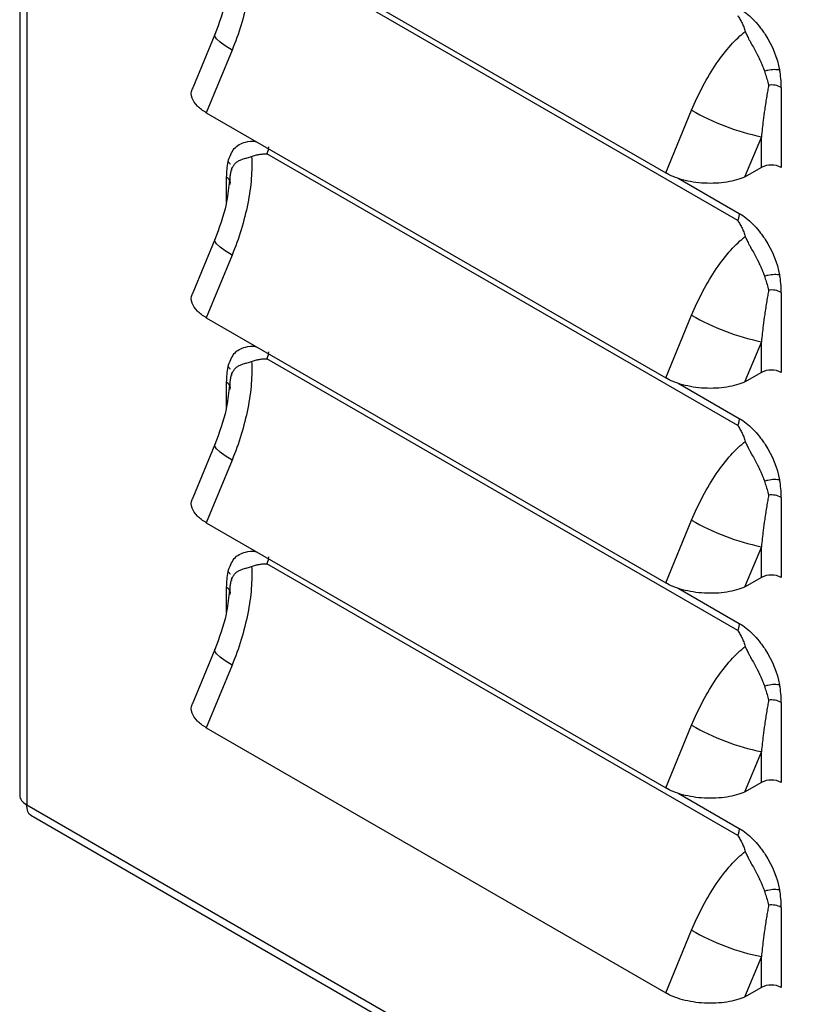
# Model space of a CAD drawing. Header units: millimetres. Extents: x 0 to 1956, y 0 to 1511.
# Tile 23 of 32: x 1562 to 1617, y 878 to 948. Entities that reach past the tile are written whole.
import ezdxf

# ---------------------------------------------------------------- set-up
doc = ezdxf.new("R2010")
doc.units = ezdxf.units.MM
doc.header["$LTSCALE"] = 7

msp = doc.modelspace()

# ---------------------------------------------------------------- linework, layer by layer
for p, q in [((1561.718, 1252.998), (1561.718, 892.688)), ((1562.213, 1252.248), (1562.213, 892.057)), ((1574.921, 955.581), (1607.452, 936.801)), ((1612.547, 933.44), (1579.218, 952.681)), ((1575.524, 946.615), (1573.965, 942.834)), ((1576.752, 945.502), (1574.921, 941.063)), ((1615.634, 942.862), (1615.634, 937.191)), ((1574.921, 941.063), (1607.452, 922.283)), ((1607.452, 936.801), (1609.283, 941.241)), ((1614.22, 939.371), (1613.04, 936.509)), ((1614.22, 937.191), (1614.22, 939.371)), ((1612.547, 918.922), (1579.218, 938.163)), ((1576.731, 936.97), (1576.732, 936.999)), ((1576.732, 936.999), (1576.733, 937.086)), ((1614.22, 937.191), (1613.04, 936.509)), ((1576.346, 934.7), (1576.346, 936.506)), ((1576.574, 936.33), (1576.543, 936.109)), ((1608.341, 936.425), (1612.655, 933.935)), ((1575.524, 932.097), (1573.965, 928.316)), ((1576.752, 930.984), (1574.921, 926.545)), ((1615.634, 928.344), (1615.634, 922.673)), ((1574.921, 926.545), (1607.452, 907.765)), ((1607.452, 922.283), (1609.283, 926.723)), ((1614.22, 924.853), (1613.04, 921.991)), ((1614.22, 922.673), (1614.22, 924.853)), ((1612.547, 904.404), (1579.218, 923.645)), ((1614.22, 922.673), (1613.04, 921.991)), ((1576.346, 920.182), (1576.346, 921.988)), ((1576.731, 922.452), (1576.732, 922.481)), ((1576.732, 922.481), (1576.733, 922.568)), ((1608.341, 921.907), (1612.655, 919.417)), ((1576.574, 921.812), (1576.543, 921.591)), ((1575.524, 917.579), (1573.965, 913.797)), ((1576.752, 916.466), (1574.921, 912.026)), ((1615.634, 913.826), (1615.634, 908.154)), ((1607.452, 907.765), (1609.283, 912.204)), ((1574.921, 912.026), (1607.452, 893.247)), ((1614.22, 910.335), (1613.04, 907.473)), ((1614.22, 908.154), (1614.22, 910.335)), ((1612.547, 889.886), (1579.218, 909.127)), ((1576.731, 907.934), (1576.732, 907.963)), ((1576.732, 907.963), (1576.733, 908.049)), ((1614.22, 908.154), (1613.04, 907.473)), ((1576.346, 905.664), (1576.346, 907.47)), ((1576.574, 907.294), (1576.543, 907.073)), ((1608.341, 907.389), (1612.655, 904.899)), ((1575.524, 903.061), (1573.965, 899.279)), ((1576.752, 901.948), (1574.921, 897.508)), ((1615.634, 899.308), (1615.634, 893.636)), ((1574.921, 897.508), (1607.452, 878.729)), ((1607.452, 893.247), (1609.283, 897.686)), ((1614.22, 895.817), (1613.04, 892.955)), ((1614.22, 893.636), (1614.22, 895.817)), ((1614.22, 893.636), (1613.04, 892.955)), ((1608.341, 892.871), (1612.655, 890.381)), ((1562.213, 892.057), (1717.771, 802.255)), ((1562.512, 891.312), (1718.173, 801.451)), ((1615.634, 884.789), (1615.634, 879.118)), ((1607.452, 878.729), (1609.283, 883.168)), ((1614.22, 881.299), (1613.04, 878.437)), ((1614.22, 879.118), (1614.22, 881.299)), ((1614.22, 879.118), (1613.04, 878.437))]:
    msp.add_line(p, q)
at = {"flags": 128}
for points in [[(1576.752, 945.502), (1576.274, 945.797), (1575.902, 946.068), (1575.649, 946.304), (1575.526, 946.497), (1575.526, 946.618)], [(1576.752, 930.984), (1576.274, 931.279), (1575.902, 931.55), (1575.649, 931.786), (1575.526, 931.979), (1575.526, 932.1)], [(1576.752, 916.466), (1576.274, 916.761), (1575.902, 917.031), (1575.649, 917.268), (1575.526, 917.461), (1575.526, 917.582)], [(1576.752, 901.948), (1576.274, 902.243), (1575.902, 902.513), (1575.649, 902.75), (1575.526, 902.943), (1575.526, 903.064)]]:
    msp.add_lwpolyline(points, dxfattribs=at)
for centre, radius, start, end in [((1608.793, 942.828), 6.841, 0.28304, 10.70545), ((1614.934, 941.517), 1.516, 62.48957, 97.49338), ((1617.525, 955.552), 16.515, 240.06301, 258.45716), ((1581.174, 936.54), 4.829, 167.24768, 180.40105), ((1614.927, 935.826), 1.537, 62.60967, 117.39032), ((1576.156, 936.061), 0.484, 4.3876, 66.93255), ((1608.793, 928.31), 6.841, 0.28304, 10.70545), ((1614.934, 926.999), 1.516, 62.48957, 97.49338), ((1617.525, 941.034), 16.515, 240.06301, 258.45716), ((1581.174, 922.022), 4.829, 167.24768, 180.40105), ((1614.927, 921.308), 1.537, 62.60967, 117.39032), ((1576.156, 921.543), 0.484, 4.3876, 66.93255), ((1608.793, 913.792), 6.841, 0.28304, 10.70545), ((1614.934, 912.481), 1.516, 62.48957, 97.49338), ((1617.525, 926.516), 16.515, 240.06301, 258.45716), ((1581.174, 907.504), 4.829, 167.24768, 180.40105), ((1614.927, 906.79), 1.537, 62.60967, 117.39032), ((1576.156, 907.025), 0.484, 4.3876, 66.93255), ((1608.793, 899.274), 6.841, 0.28304, 10.70545), ((1614.934, 897.963), 1.516, 62.48957, 97.49338), ((1617.525, 911.998), 16.515, 240.06301, 258.45716), ((1614.927, 892.272), 1.537, 62.60967, 117.39032), ((1608.793, 884.756), 6.841, 0.28304, 10.70545), ((1614.934, 883.445), 1.516, 62.48957, 97.49338), ((1617.525, 897.48), 16.515, 240.06301, 258.45716), ((1614.927, 877.753), 1.537, 62.60967, 117.39032)]:
    msp.add_arc(centre, radius, start, end)
for points, knots in [([(1578.132, 952.489), (1578.162, 952.012), (1578.157, 951.486), (1578.069, 950.363), (1577.986, 949.767), (1577.744, 948.545), (1577.586, 947.92), (1577.209, 946.688), (1576.99, 946.081), (1576.752, 945.502)], [0, 0, 0, 0, 0.25, 0.25, 0.5, 0.5, 0.75, 0.75, 1, 1, 1, 1]), ([(1576.543, 950.627), (1576.488, 950.115), (1576.339, 948.73), (1575.84, 947.434), (1575.525, 946.617)], [0, 0, 0, 0, 0.369455, 1, 1, 1, 1]), ([(1612.655, 948.453), (1612.993, 948.257), (1613.476, 947.881), (1613.994, 947.297), (1614.243, 946.968), (1614.347, 946.819), (1614.416, 946.719), (1614.451, 946.666), (1615.011, 945.804), (1615.355, 944.965), (1615.515, 944.099)], [0, 0, 0, 0, 0.25, 0.375, 0.4375, 0.46875, 0.46875, 0.5, 0.5, 1, 1, 1, 1]), ([(1612.547, 947.958), (1612.575, 947.915), (1612.631, 947.83), (1612.735, 947.653), (1612.853, 947.427), (1612.98, 947.137), (1613.051, 946.934), (1613.087, 946.828)], [0, 0, 0, 0, 0.125072, 0.250152, 0.500317, 0.737211, 1, 1, 1, 1]), ([(1609.283, 941.241), (1609.521, 941.819), (1609.791, 942.397), (1610.38, 943.506), (1610.699, 944.038), (1611.364, 945.016), (1611.711, 945.46), (1612.404, 946.234), (1612.752, 946.563), (1613.087, 946.828)], [0, 0, 0, 0, 0.25, 0.25, 0.5, 0.5, 0.75, 0.75, 1, 1, 1, 1]), ([(1613.087, 946.828), (1613.1, 946.792), (1613.126, 946.716), (1613.177, 946.598), (1613.24, 946.462), (1613.322, 946.303), (1613.442, 946.081), (1613.611, 945.788), (1613.775, 945.494), (1613.889, 945.279), (1613.94, 945.175), (1613.968, 945.123), (1613.981, 945.092), (1613.992, 945.072), (1614.004, 945.051), (1614.017, 945.02), (1614.043, 944.968), (1614.092, 944.863), (1614.167, 944.705), (1614.245, 944.53), (1614.32, 944.354), (1614.382, 944.192), (1614.418, 944.078), (1614.435, 944.024)], [0, 0, 0, 0, 0.037158, 0.078937, 0.125454, 0.183035, 0.250493, 0.36598, 0.500084, 0.562042, 0.593111, 0.608681, 0.617291, 0.624288, 0.631112, 0.639931, 0.655602, 0.687011, 0.7498, 0.824616, 0.874702, 0.940703, 1, 1, 1, 1]), ([(1614.435, 944.024), (1614.515, 944.049), (1614.601, 944.072), (1614.69, 944.091), (1614.847, 944.124), (1615.009, 944.143), (1615.153, 944.144), (1615.297, 944.145), (1615.421, 944.127), (1615.515, 944.099)], [0.4173971, 0.4173971, 0.4173971, 0.4173971, 0.5822598, 0.5822598, 0.5822598, 0.8733897, 0.8733897, 0.8733897, 1.1645196, 1.1645196, 1.1645196, 1.1645196]), ([(1614.435, 944.024), (1614.457, 943.958), (1614.5, 943.824), (1614.562, 943.626), (1614.623, 943.425), (1614.682, 943.223), (1614.718, 943.088), (1614.736, 943.02)], [0, 0, 0, 0, 0.18947, 0.383984, 0.583752, 0.789005, 1, 1, 1, 1]), ([(1574.921, 941.063), (1574.694, 941.215), (1574.218, 941.535), (1573.895, 942.114), (1573.809, 942.569), (1573.969, 942.785), (1573.995, 942.821)], [0, 0, 0, 0, 0.287592, 0.602099, 0.93556, 1, 1, 1, 1]), ([(1614.736, 943.02), (1614.714, 942.897), (1614.667, 942.638), (1614.598, 942.227), (1614.527, 941.777), (1614.443, 941.2), (1614.335, 940.398), (1614.263, 939.751), (1614.22, 939.371)], [0, 0, 0, 0, 0.10396, 0.218211, 0.342756, 0.477597, 0.692973, 1, 1, 1, 1]), ([(1576.465, 937.606), (1576.586, 937.947), (1576.831, 938.632), (1577.605, 939.009), (1578.21, 939.108), (1578.524, 938.978), (1578.551, 938.967)], [0, 0, 0, 0, 0.348559, 0.701141, 0.974676, 1, 1, 1, 1]), ([(1576.657, 936.796), (1576.662, 936.822), (1576.672, 936.877), (1576.691, 936.957), (1576.716, 937.039), (1576.752, 937.137), (1576.816, 937.273), (1576.89, 937.379), (1576.952, 937.45), (1576.977, 937.478), (1577.024, 937.524), (1577.131, 937.612), (1577.304, 937.711), (1577.512, 937.787), (1577.686, 937.839), (1577.833, 937.88), (1577.98, 937.92), (1578.085, 937.955), (1578.132, 937.971)], [0, 0, 0, 0, 0.038373, 0.080185, 0.125321, 0.173711, 0.25028, 0.375704, 0.391291, 0.406852, 0.437907, 0.499865, 0.634348, 0.749592, 0.816743, 0.874571, 0.942689, 1, 1, 1, 1]), ([(1578.132, 937.971), (1578.162, 937.494), (1578.157, 936.968), (1578.069, 935.845), (1577.986, 935.249), (1577.744, 934.027), (1577.586, 933.402), (1577.209, 932.17), (1576.99, 931.563), (1576.752, 930.984)], [0, 0, 0, 0, 0.25, 0.25, 0.5, 0.5, 0.75, 0.75, 1, 1, 1, 1]), ([(1578.132, 937.971), (1578.18, 937.987), (1578.272, 938.019), (1578.41, 938.059), (1578.542, 938.091), (1578.72, 938.126), (1578.899, 938.15), (1579.067, 938.16), (1579.158, 938.163), (1579.203, 938.163), (1579.218, 938.163)], [0, 0, 0, 0, 0.132846, 0.260432, 0.382713, 0.49973, 0.749985, 0.875064, 0.959449, 1, 1, 1, 1]), ([(1576.62, 935.988), (1576.617, 936.047), (1576.612, 936.164), (1576.612, 936.332), (1576.619, 936.494), (1576.633, 936.648), (1576.649, 936.747), (1576.657, 936.796)], [0, 0, 0, 0, 0.210995, 0.416248, 0.616016, 0.81053, 1, 1, 1, 1]), ([(1613.04, 936.509), (1612.696, 936.362), (1612.268, 936.236), (1611.29, 936.079), (1610.741, 936.048), (1609.922, 936.091), (1609.651, 936.119), (1609.128, 936.202), (1608.876, 936.257), (1608.169, 936.45), (1607.767, 936.619), (1607.452, 936.801)], [0, 0, 0, 0, 0.25, 0.25, 0.5, 0.5, 0.625, 0.625, 0.75, 0.75, 1, 1, 1, 1]), ([(1576.543, 936.109), (1576.488, 935.597), (1576.339, 934.212), (1575.84, 932.916), (1575.525, 932.099)], [0, 0, 0, 0, 0.369455, 1, 1, 1, 1]), ([(1612.655, 933.935), (1612.655, 933.86), (1612.645, 933.778), (1612.617, 933.652), (1612.606, 933.61), (1612.586, 933.546), (1612.579, 933.525), (1612.568, 933.493), (1612.562, 933.477), (1612.555, 933.458), (1612.552, 933.451), (1612.55, 933.445), (1612.55, 933.444), (1612.547, 933.44)], [0, 0, 0, 0, 0.5, 0.5, 0.75, 0.75, 0.875, 0.875, 0.9375, 0.96875, 0.984375, 0.984375, 1, 1, 1, 1]), ([(1612.655, 933.935), (1612.993, 933.739), (1613.476, 933.363), (1613.994, 932.779), (1614.243, 932.45), (1614.347, 932.301), (1614.416, 932.201), (1614.451, 932.148), (1615.011, 931.286), (1615.355, 930.447), (1615.515, 929.581)], [0, 0, 0, 0, 0.25, 0.375, 0.4375, 0.46875, 0.46875, 0.5, 0.5, 1, 1, 1, 1]), ([(1612.547, 933.44), (1612.575, 933.397), (1612.631, 933.312), (1612.735, 933.135), (1612.853, 932.909), (1612.98, 932.619), (1613.051, 932.416), (1613.087, 932.31)], [0, 0, 0, 0, 0.125072, 0.250152, 0.500317, 0.737211, 1, 1, 1, 1]), ([(1609.283, 926.723), (1609.521, 927.301), (1609.791, 927.878), (1610.38, 928.988), (1610.699, 929.52), (1611.364, 930.498), (1611.711, 930.942), (1612.404, 931.716), (1612.752, 932.044), (1613.087, 932.31)], [0, 0, 0, 0, 0.25, 0.25, 0.5, 0.5, 0.75, 0.75, 1, 1, 1, 1]), ([(1613.087, 932.31), (1613.1, 932.274), (1613.126, 932.198), (1613.177, 932.08), (1613.24, 931.944), (1613.322, 931.785), (1613.442, 931.563), (1613.611, 931.27), (1613.775, 930.976), (1613.889, 930.76), (1613.94, 930.657), (1613.968, 930.605), (1613.981, 930.574), (1613.992, 930.554), (1614.004, 930.533), (1614.017, 930.502), (1614.043, 930.45), (1614.092, 930.345), (1614.167, 930.187), (1614.245, 930.012), (1614.32, 929.835), (1614.382, 929.674), (1614.418, 929.56), (1614.435, 929.505)], [0, 0, 0, 0, 0.0371579, 0.0789369, 0.1254536, 0.1830348, 0.2504927, 0.3659804, 0.5000843, 0.5620422, 0.593111, 0.6086813, 0.6172914, 0.6242884, 0.6311118, 0.6399308, 0.6556022, 0.6870112, 0.7498002, 0.8246163, 0.8747021, 0.9407025, 1, 1, 1, 1]), ([(1614.435, 929.505), (1614.515, 929.531), (1614.601, 929.554), (1614.69, 929.573), (1614.847, 929.606), (1615.009, 929.625), (1615.153, 929.626), (1615.297, 929.627), (1615.421, 929.609), (1615.515, 929.581)], [0.4173971, 0.4173971, 0.4173971, 0.4173971, 0.5822598, 0.5822598, 0.5822598, 0.8733897, 0.8733897, 0.8733897, 1.1645196, 1.1645196, 1.1645196, 1.1645196]), ([(1614.435, 929.505), (1614.457, 929.44), (1614.5, 929.306), (1614.562, 929.108), (1614.623, 928.907), (1614.682, 928.704), (1614.718, 928.57), (1614.736, 928.502)], [0, 0, 0, 0, 0.18947, 0.383984, 0.583752, 0.789005, 1, 1, 1, 1]), ([(1574.921, 926.545), (1574.694, 926.697), (1574.218, 927.017), (1573.895, 927.595), (1573.809, 928.051), (1573.969, 928.267), (1573.995, 928.302)], [0, 0, 0, 0, 0.287592, 0.602099, 0.93556, 1, 1, 1, 1]), ([(1614.736, 928.502), (1614.714, 928.379), (1614.667, 928.12), (1614.598, 927.709), (1614.527, 927.258), (1614.443, 926.682), (1614.335, 925.879), (1614.263, 925.233), (1614.22, 924.853)], [0, 0, 0, 0, 0.10396, 0.218211, 0.342756, 0.477597, 0.692973, 1, 1, 1, 1]), ([(1576.465, 923.088), (1576.586, 923.429), (1576.831, 924.114), (1577.605, 924.491), (1578.21, 924.59), (1578.524, 924.46), (1578.551, 924.449)], [0, 0, 0, 0, 0.348559, 0.701141, 0.974676, 1, 1, 1, 1]), ([(1576.657, 922.278), (1576.662, 922.304), (1576.672, 922.359), (1576.691, 922.439), (1576.716, 922.521), (1576.752, 922.619), (1576.816, 922.755), (1576.89, 922.861), (1576.952, 922.932), (1576.977, 922.96), (1577.024, 923.006), (1577.131, 923.094), (1577.304, 923.193), (1577.512, 923.269), (1577.686, 923.321), (1577.833, 923.362), (1577.98, 923.402), (1578.085, 923.437), (1578.132, 923.453)], [0, 0, 0, 0, 0.038373, 0.080185, 0.125321, 0.173711, 0.25028, 0.375704, 0.391291, 0.406852, 0.437907, 0.499865, 0.634348, 0.749592, 0.816743, 0.874571, 0.942689, 1, 1, 1, 1]), ([(1578.132, 923.453), (1578.162, 922.976), (1578.157, 922.45), (1578.069, 921.327), (1577.986, 920.731), (1577.744, 919.509), (1577.586, 918.884), (1577.209, 917.651), (1576.99, 917.044), (1576.752, 916.466)], [0, 0, 0, 0, 0.25, 0.25, 0.5, 0.5, 0.75, 0.75, 1, 1, 1, 1]), ([(1578.132, 923.453), (1578.18, 923.469), (1578.272, 923.501), (1578.41, 923.541), (1578.542, 923.573), (1578.72, 923.608), (1578.899, 923.632), (1579.067, 923.642), (1579.158, 923.645), (1579.203, 923.645), (1579.218, 923.645)], [0, 0, 0, 0, 0.132846, 0.260432, 0.382713, 0.49973, 0.749985, 0.875064, 0.959449, 1, 1, 1, 1]), ([(1576.62, 921.47), (1576.617, 921.529), (1576.612, 921.646), (1576.612, 921.814), (1576.619, 921.976), (1576.633, 922.13), (1576.649, 922.229), (1576.657, 922.278)], [0, 0, 0, 0, 0.210995, 0.416248, 0.616016, 0.81053, 1, 1, 1, 1]), ([(1613.04, 921.991), (1612.696, 921.844), (1612.268, 921.718), (1611.29, 921.56), (1610.741, 921.53), (1609.922, 921.573), (1609.651, 921.601), (1609.128, 921.684), (1608.876, 921.739), (1608.169, 921.932), (1607.767, 922.101), (1607.452, 922.283)], [0, 0, 0, 0, 0.25, 0.25, 0.5, 0.5, 0.625, 0.625, 0.75, 0.75, 1, 1, 1, 1]), ([(1576.543, 921.591), (1576.488, 921.079), (1576.339, 919.694), (1575.84, 918.398), (1575.525, 917.581)], [0, 0, 0, 0, 0.369455, 1, 1, 1, 1]), ([(1612.655, 919.417), (1612.655, 919.342), (1612.645, 919.26), (1612.617, 919.134), (1612.606, 919.092), (1612.586, 919.028), (1612.579, 919.007), (1612.568, 918.975), (1612.562, 918.959), (1612.555, 918.94), (1612.552, 918.932), (1612.55, 918.927), (1612.55, 918.925), (1612.547, 918.922)], [0, 0, 0, 0, 0.5, 0.5, 0.75, 0.75, 0.875, 0.875, 0.9375, 0.96875, 0.984375, 0.984375, 1, 1, 1, 1]), ([(1612.655, 919.417), (1612.993, 919.221), (1613.476, 918.845), (1613.994, 918.261), (1614.243, 917.932), (1614.347, 917.783), (1614.416, 917.682), (1614.451, 917.63), (1615.011, 916.768), (1615.355, 915.929), (1615.515, 915.063)], [0, 0, 0, 0, 0.25, 0.375, 0.4375, 0.46875, 0.46875, 0.5, 0.5, 1, 1, 1, 1]), ([(1612.547, 918.922), (1612.575, 918.879), (1612.631, 918.794), (1612.735, 918.617), (1612.853, 918.391), (1612.98, 918.101), (1613.051, 917.898), (1613.087, 917.792)], [0, 0, 0, 0, 0.125072, 0.250152, 0.500317, 0.737211, 1, 1, 1, 1]), ([(1609.283, 912.204), (1609.521, 912.783), (1609.791, 913.36), (1610.38, 914.47), (1610.699, 915.002), (1611.364, 915.979), (1611.711, 916.424), (1612.404, 917.198), (1612.752, 917.526), (1613.087, 917.792)], [0, 0, 0, 0, 0.25, 0.25, 0.5, 0.5, 0.75, 0.75, 1, 1, 1, 1]), ([(1613.087, 917.792), (1613.1, 917.756), (1613.126, 917.68), (1613.177, 917.562), (1613.24, 917.426), (1613.322, 917.267), (1613.442, 917.045), (1613.611, 916.752), (1613.775, 916.458), (1613.889, 916.242), (1613.94, 916.139), (1613.968, 916.087), (1613.981, 916.056), (1613.992, 916.036), (1614.004, 916.015), (1614.017, 915.984), (1614.043, 915.932), (1614.092, 915.827), (1614.167, 915.668), (1614.245, 915.493), (1614.32, 915.317), (1614.382, 915.156), (1614.418, 915.042), (1614.435, 914.987)], [0, 0, 0, 0, 0.037158, 0.078937, 0.125454, 0.183035, 0.250493, 0.36598, 0.500084, 0.562042, 0.593111, 0.608681, 0.617291, 0.624288, 0.631112, 0.639931, 0.655602, 0.687011, 0.7498, 0.824616, 0.874702, 0.940703, 1, 1, 1, 1]), ([(1614.435, 914.987), (1614.515, 915.013), (1614.601, 915.036), (1614.69, 915.054), (1614.847, 915.088), (1615.009, 915.107), (1615.153, 915.108), (1615.297, 915.109), (1615.421, 915.091), (1615.515, 915.063)], [0.4173971, 0.4173971, 0.4173971, 0.4173971, 0.5822598, 0.5822598, 0.5822598, 0.8733897, 0.8733897, 0.8733897, 1.1645196, 1.1645196, 1.1645196, 1.1645196]), ([(1614.435, 914.987), (1614.457, 914.922), (1614.5, 914.788), (1614.562, 914.59), (1614.623, 914.389), (1614.682, 914.186), (1614.718, 914.052), (1614.736, 913.984)], [0, 0, 0, 0, 0.18947, 0.383984, 0.583752, 0.789005, 1, 1, 1, 1]), ([(1574.921, 912.026), (1574.694, 912.179), (1574.218, 912.499), (1573.895, 913.077), (1573.809, 913.533), (1573.969, 913.749), (1573.995, 913.784)], [0, 0, 0, 0, 0.287592, 0.602099, 0.93556, 1, 1, 1, 1]), ([(1614.736, 913.984), (1614.714, 913.861), (1614.667, 913.601), (1614.598, 913.191), (1614.527, 912.74), (1614.443, 912.164), (1614.335, 911.361), (1614.263, 910.715), (1614.22, 910.335)], [0, 0, 0, 0, 0.10396, 0.218211, 0.342756, 0.477597, 0.692973, 1, 1, 1, 1]), ([(1576.465, 908.57), (1576.586, 908.911), (1576.831, 909.596), (1577.605, 909.973), (1578.21, 910.072), (1578.524, 909.942), (1578.551, 909.931)], [0, 0, 0, 0, 0.348559, 0.701141, 0.974676, 1, 1, 1, 1]), ([(1576.657, 907.76), (1576.662, 907.786), (1576.672, 907.841), (1576.691, 907.921), (1576.716, 908.003), (1576.752, 908.101), (1576.816, 908.237), (1576.89, 908.343), (1576.952, 908.414), (1576.977, 908.442), (1577.024, 908.488), (1577.131, 908.576), (1577.304, 908.675), (1577.512, 908.751), (1577.686, 908.803), (1577.833, 908.844), (1577.98, 908.884), (1578.085, 908.919), (1578.132, 908.935)], [0, 0, 0, 0, 0.038373, 0.080185, 0.125321, 0.173711, 0.25028, 0.375704, 0.391291, 0.406852, 0.437907, 0.499865, 0.634348, 0.749592, 0.816743, 0.874571, 0.942689, 1, 1, 1, 1]), ([(1578.132, 908.935), (1578.162, 908.458), (1578.157, 907.932), (1578.069, 906.809), (1577.986, 906.213), (1577.744, 904.991), (1577.586, 904.366), (1577.209, 903.133), (1576.99, 902.526), (1576.752, 901.948)], [0, 0, 0, 0, 0.25, 0.25, 0.5, 0.5, 0.75, 0.75, 1, 1, 1, 1]), ([(1578.132, 908.935), (1578.18, 908.951), (1578.272, 908.983), (1578.41, 909.022), (1578.542, 909.055), (1578.72, 909.09), (1578.899, 909.114), (1579.067, 909.124), (1579.158, 909.127), (1579.203, 909.127), (1579.218, 909.127)], [0, 0, 0, 0, 0.132846, 0.260432, 0.382713, 0.49973, 0.749985, 0.875064, 0.959449, 1, 1, 1, 1]), ([(1576.62, 906.952), (1576.617, 907.011), (1576.612, 907.128), (1576.612, 907.296), (1576.619, 907.458), (1576.633, 907.612), (1576.649, 907.711), (1576.657, 907.76)], [0, 0, 0, 0, 0.210995, 0.416248, 0.616016, 0.81053, 1, 1, 1, 1]), ([(1613.04, 907.473), (1612.696, 907.326), (1612.268, 907.2), (1611.29, 907.042), (1610.741, 907.012), (1609.922, 907.055), (1609.651, 907.083), (1609.128, 907.166), (1608.876, 907.22), (1608.169, 907.414), (1607.767, 907.583), (1607.452, 907.765)], [0, 0, 0, 0, 0.25, 0.25, 0.5, 0.5, 0.625, 0.625, 0.75, 0.75, 1, 1, 1, 1]), ([(1576.543, 907.073), (1576.488, 906.561), (1576.339, 905.176), (1575.84, 903.88), (1575.525, 903.063)], [0, 0, 0, 0, 0.369455, 1, 1, 1, 1]), ([(1612.655, 904.899), (1612.655, 904.824), (1612.645, 904.742), (1612.617, 904.616), (1612.606, 904.574), (1612.586, 904.51), (1612.579, 904.488), (1612.568, 904.457), (1612.562, 904.441), (1612.555, 904.422), (1612.552, 904.414), (1612.55, 904.409), (1612.55, 904.407), (1612.547, 904.404)], [0, 0, 0, 0, 0.5, 0.5, 0.75, 0.75, 0.875, 0.875, 0.9375, 0.96875, 0.984375, 0.984375, 1, 1, 1, 1]), ([(1612.655, 904.899), (1612.993, 904.703), (1613.476, 904.327), (1613.994, 903.742), (1614.243, 903.414), (1614.347, 903.265), (1614.416, 903.164), (1614.451, 903.112), (1615.011, 902.25), (1615.355, 901.411), (1615.515, 900.545)], [0, 0, 0, 0, 0.25, 0.375, 0.4375, 0.46875, 0.46875, 0.5, 0.5, 1, 1, 1, 1]), ([(1612.547, 904.404), (1612.575, 904.361), (1612.631, 904.276), (1612.735, 904.099), (1612.853, 903.873), (1612.98, 903.583), (1613.051, 903.38), (1613.087, 903.273)], [0, 0, 0, 0, 0.125072, 0.250152, 0.500317, 0.737211, 1, 1, 1, 1]), ([(1609.283, 897.686), (1609.521, 898.265), (1609.791, 898.842), (1610.38, 899.952), (1610.699, 900.484), (1611.364, 901.461), (1611.711, 901.906), (1612.404, 902.68), (1612.752, 903.008), (1613.087, 903.273)], [0, 0, 0, 0, 0.25, 0.25, 0.5, 0.5, 0.75, 0.75, 1, 1, 1, 1]), ([(1613.087, 903.273), (1613.1, 903.238), (1613.126, 903.162), (1613.177, 903.044), (1613.24, 902.908), (1613.322, 902.749), (1613.442, 902.527), (1613.611, 902.234), (1613.775, 901.939), (1613.889, 901.724), (1613.94, 901.621), (1613.968, 901.569), (1613.981, 901.538), (1613.992, 901.517), (1614.004, 901.496), (1614.017, 901.466), (1614.043, 901.413), (1614.092, 901.309), (1614.167, 901.15), (1614.245, 900.975), (1614.32, 900.799), (1614.382, 900.638), (1614.418, 900.523), (1614.435, 900.469)], [0, 0, 0, 0, 0.037158, 0.078937, 0.125454, 0.183035, 0.250493, 0.36598, 0.500084, 0.562042, 0.593111, 0.608681, 0.617291, 0.624288, 0.631112, 0.639931, 0.655602, 0.687011, 0.7498, 0.824616, 0.874702, 0.940703, 1, 1, 1, 1]), ([(1614.435, 900.469), (1614.515, 900.494), (1614.601, 900.517), (1614.69, 900.536), (1614.847, 900.57), (1615.009, 900.589), (1615.153, 900.59), (1615.297, 900.591), (1615.421, 900.573), (1615.515, 900.545)], [0.4173971, 0.4173971, 0.4173971, 0.4173971, 0.5822598, 0.5822598, 0.5822598, 0.8733897, 0.8733897, 0.8733897, 1.1645196, 1.1645196, 1.1645196, 1.1645196]), ([(1614.435, 900.469), (1614.457, 900.403), (1614.5, 900.27), (1614.562, 900.072), (1614.623, 899.871), (1614.682, 899.668), (1614.718, 899.534), (1614.736, 899.466)], [0, 0, 0, 0, 0.18947, 0.383984, 0.583752, 0.789005, 1, 1, 1, 1]), ([(1574.921, 897.508), (1574.694, 897.661), (1574.218, 897.981), (1573.895, 898.559), (1573.809, 899.015), (1573.969, 899.231), (1573.995, 899.266)], [0, 0, 0, 0, 0.287592, 0.602099, 0.93556, 1, 1, 1, 1]), ([(1614.736, 899.466), (1614.714, 899.343), (1614.667, 899.083), (1614.598, 898.673), (1614.527, 898.222), (1614.443, 897.646), (1614.335, 896.843), (1614.263, 896.197), (1614.22, 895.817)], [0, 0, 0, 0, 0.1039603, 0.2182112, 0.3427559, 0.4775972, 0.6929733, 1, 1, 1, 1]), ([(1561.718, 892.718), (1561.718, 892.595), (1561.762, 892.472), (1561.931, 892.246), (1562.056, 892.142), (1562.213, 892.057)], [0, 0, 0, 0, 0.5, 0.5, 1, 1, 1, 1]), ([(1613.04, 892.955), (1612.696, 892.808), (1612.268, 892.682), (1611.29, 892.524), (1610.741, 892.494), (1609.922, 892.537), (1609.651, 892.565), (1609.128, 892.648), (1608.876, 892.702), (1608.169, 892.896), (1607.767, 893.065), (1607.452, 893.247)], [0, 0, 0, 0, 0.25, 0.25, 0.5, 0.5, 0.625, 0.625, 0.75, 0.75, 1, 1, 1, 1]), ([(1562.538, 891.297), (1562.538, 891.297), (1562.413, 891.32), (1562.262, 891.57), (1562.229, 891.895), (1562.213, 892.057)], [0, 0, 0, 0, 0.000102, 0.500051, 1, 1, 1, 1]), ([(1612.655, 890.381), (1612.655, 890.305), (1612.645, 890.224), (1612.617, 890.098), (1612.606, 890.056), (1612.586, 889.992), (1612.579, 889.97), (1612.568, 889.939), (1612.562, 889.923), (1612.555, 889.904), (1612.552, 889.896), (1612.55, 889.891), (1612.55, 889.889), (1612.547, 889.886)], [0, 0, 0, 0, 0.5, 0.5, 0.75, 0.75, 0.875, 0.875, 0.9375, 0.96875, 0.984375, 0.984375, 1, 1, 1, 1]), ([(1612.547, 889.886), (1612.575, 889.843), (1612.631, 889.758), (1612.735, 889.581), (1612.853, 889.355), (1612.98, 889.065), (1613.051, 888.862), (1613.087, 888.755)], [0, 0, 0, 0, 0.125072, 0.250152, 0.500317, 0.737211, 1, 1, 1, 1]), ([(1612.655, 890.381), (1612.993, 890.185), (1613.476, 889.809), (1613.994, 889.224), (1614.243, 888.896), (1614.347, 888.747), (1614.416, 888.646), (1614.451, 888.593), (1615.011, 887.732), (1615.355, 886.893), (1615.515, 886.026)], [0, 0, 0, 0, 0.25, 0.375, 0.4375, 0.46875, 0.46875, 0.5, 0.5, 1, 1, 1, 1]), ([(1609.283, 883.168), (1609.521, 883.747), (1609.791, 884.324), (1610.38, 885.434), (1610.699, 885.966), (1611.364, 886.943), (1611.711, 887.388), (1612.404, 888.162), (1612.752, 888.49), (1613.087, 888.755)], [0, 0, 0, 0, 0.25, 0.25, 0.5, 0.5, 0.75, 0.75, 1, 1, 1, 1]), ([(1613.087, 888.755), (1613.1, 888.72), (1613.126, 888.644), (1613.177, 888.526), (1613.24, 888.39), (1613.322, 888.231), (1613.442, 888.009), (1613.611, 887.716), (1613.775, 887.421), (1613.889, 887.206), (1613.94, 887.103), (1613.968, 887.051), (1613.981, 887.02), (1613.992, 886.999), (1614.004, 886.978), (1614.017, 886.948), (1614.043, 886.895), (1614.092, 886.791), (1614.167, 886.632), (1614.245, 886.457), (1614.32, 886.281), (1614.382, 886.12), (1614.418, 886.005), (1614.435, 885.951)], [0, 0, 0, 0, 0.037158, 0.078937, 0.125454, 0.183035, 0.250493, 0.36598, 0.500084, 0.562042, 0.593111, 0.608681, 0.617291, 0.624288, 0.631112, 0.639931, 0.655602, 0.687011, 0.7498, 0.824616, 0.874702, 0.940703, 1, 1, 1, 1]), ([(1614.435, 885.951), (1614.515, 885.976), (1614.601, 885.999), (1614.69, 886.018), (1614.847, 886.052), (1615.009, 886.071), (1615.153, 886.072), (1615.297, 886.072), (1615.421, 886.055), (1615.515, 886.026)], [0.4173971, 0.4173971, 0.4173971, 0.4173971, 0.5822598, 0.5822598, 0.5822598, 0.8733897, 0.8733897, 0.8733897, 1.1645196, 1.1645196, 1.1645196, 1.1645196]), ([(1614.435, 885.951), (1614.457, 885.885), (1614.5, 885.752), (1614.562, 885.553), (1614.623, 885.353), (1614.682, 885.15), (1614.718, 885.016), (1614.736, 884.948)], [0, 0, 0, 0, 0.1894698, 0.383984, 0.5837521, 0.7890055, 1, 1, 1, 1]), ([(1614.736, 884.948), (1614.714, 884.824), (1614.667, 884.565), (1614.598, 884.155), (1614.527, 883.704), (1614.443, 883.128), (1614.335, 882.325), (1614.263, 881.679), (1614.22, 881.299)], [0, 0, 0, 0, 0.10396, 0.218211, 0.342756, 0.477597, 0.692973, 1, 1, 1, 1]), ([(1613.04, 878.437), (1612.696, 878.29), (1612.268, 878.164), (1611.29, 878.006), (1610.741, 877.976), (1609.922, 878.019), (1609.651, 878.047), (1609.128, 878.13), (1608.876, 878.184), (1608.169, 878.378), (1607.767, 878.547), (1607.452, 878.729)], [0, 0, 0, 0, 0.25, 0.25, 0.5, 0.5, 0.625, 0.625, 0.75, 0.75, 1, 1, 1, 1])]:
    msp.add_open_spline(points, degree=3, knots=knots)
for points in [[(1579.325, 938.658), (1579.325, 938.506), (1579.287, 938.332), (1579.218, 938.163)], [(1576.465, 937.606), (1576.525, 937.554), (1576.581, 937.494), (1576.626, 937.428)], [(1579.325, 924.139), (1579.325, 923.987), (1579.287, 923.814), (1579.218, 923.645)], [(1576.465, 923.088), (1576.525, 923.036), (1576.581, 922.976), (1576.626, 922.91)], [(1579.325, 909.621), (1579.325, 909.469), (1579.287, 909.296), (1579.218, 909.127)], [(1576.465, 908.57), (1576.525, 908.518), (1576.581, 908.458), (1576.626, 908.392)]]:
    msp.add_open_spline(points, degree=3)

doc.saveas('drawing.dxf')
